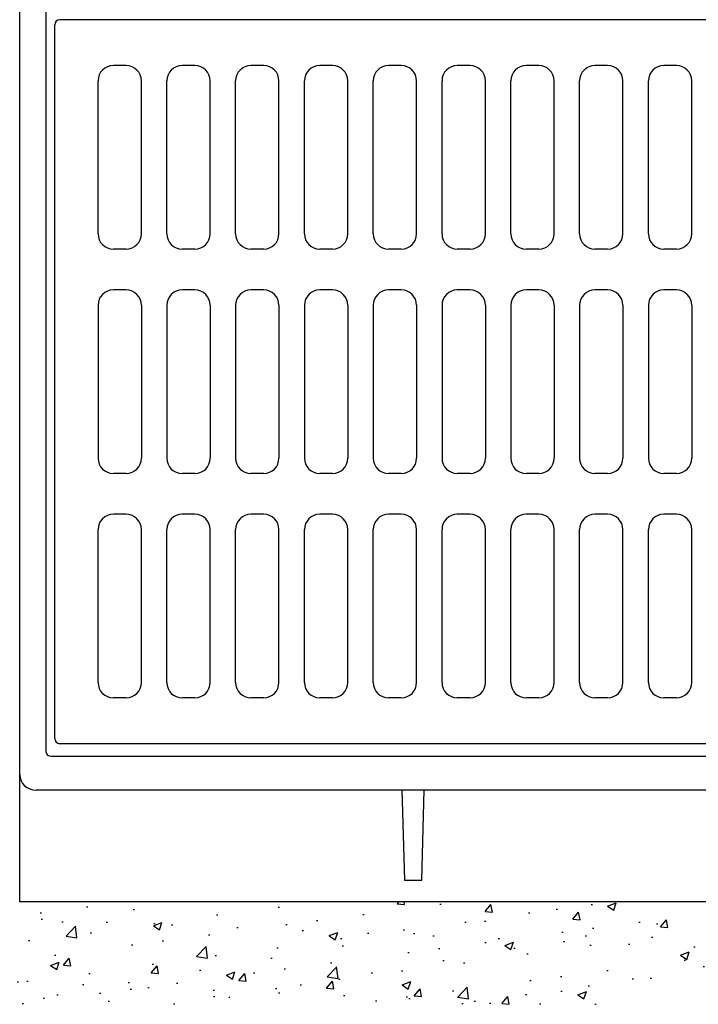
# Model space of a CAD drawing. Header units: feet. Extents: x 6 to 192, y 3 to 30.
# Tile 23 of 30: x 52.35 to 53.74, y 19.75 to 21.77. Entities that reach past the tile are written whole.
import ezdxf

# ---------------------------------------------------------------- set-up
doc = ezdxf.new("R2010")
doc.units = ezdxf.units.FT
doc.header["$MEASUREMENT"] = 0
doc.layers.add('P-HATCH', color=247, linetype='Continuous')

msp = doc.modelspace()

# ---------------------------------------------------------------- hatches: boundary and pattern name
at = {"layer": 'P-HATCH'}
h = msp.add_hatch(dxfattribs=at)
h.set_pattern_fill('AR-CONC', color=256, scale=0.025)
h.set_pattern_definition([(50, (0, 0), (0.17931505, -0.01568803), [0.01875, -0.20625]), (355, (0, 0), (-0.03468783, 0.18804803), [0.015, -0.165]), (100.45144, (0.01494, -0.0013), (0.1446272, 0.17236), [0.01593505, -0.1752855]), (46.1842, (0, 0.05), (0.2668103, -0.0413798), [0.028125, -0.309375]), (96.63564, (0.02223, 0.04655), (0.2336655, 0.2435297), [0.0239026, -0.2629284]), (351.18416, (0, 0.05), (0.2336655, 0.2435297), [0.0225, -0.2475]), (21, (0.025, 0.0375), (0.14922676, -0.10065472), [0.01875, -0.20625]), (326, (0.025, 0.0375), (0.06082883, 0.1812875), [0.015, -0.165]), (71.45144, (0.03744, 0.02911), (0.2100556, 0.0806328), [0.01593505, -0.1752855]), (37.5, (0, 0), (0.003039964, 0.08322346), [0, -0.163, 0, -0.1675, 0, -0.165625]), (7.5, (0, 0), (0.06576738, 0.09860293), [0, -0.0955, 0, -0.15925, 0, -0.063125]), (327.5, (-0.05575, 0), (0.13345561, -0.00563872), [0, -0.0625, 0, -0.195, 0, -0.25875]), (317.5, (-0.08075, 0), (0.14579654, 0.02502625), [0, -0.08125, 0, -0.1295, 0, -0.18375])])
h.paths.add_polyline_path([(53.85952, 19.96298), (50.84889, 19.96298), (50.84876, 19.75366), (53.85952, 19.75366)])

# ---------------------------------------------------------------- linework, layer by layer
at = {"layer": 'P-HATCH', "linetype": 'Continuous'}
for p, q in [((52.35414, 20.2229), (52.35414, 22.28288)), ((53.89454, 20.19128), (52.38751, 20.19128))]:
    msp.add_line(p, q, dxfattribs=at)
at = {"layer": 'P-HATCH'}
for p, q in [((55.35288, 21.76518), (52.43621, 21.76518)), ((52.42579, 20.29643), (52.42579, 21.75476)), ((52.57163, 21.67143), (52.54558, 21.67143)), ((52.71225, 21.67143), (52.68621, 21.67143)), ((52.85288, 21.67143), (52.82683, 21.67143)), ((52.9935, 21.67143), (52.96746, 21.67143)), ((53.13413, 21.67143), (53.10808, 21.67143)), ((53.27475, 21.67143), (53.24871, 21.67143)), ((53.41538, 21.67143), (53.38933, 21.67143)), ((53.556, 21.67143), (53.52996, 21.67143)), ((53.69663, 21.67143), (53.67058, 21.67143)), ((52.51433, 21.32768), (52.51433, 21.64018)), ((52.60288, 21.32768), (52.60288, 21.64018)), ((52.65496, 21.32768), (52.65496, 21.64018)), ((52.7435, 21.32768), (52.7435, 21.64018)), ((52.79558, 21.32768), (52.79558, 21.64018)), ((52.88413, 21.32768), (52.88413, 21.64018)), ((52.93621, 21.32768), (52.93621, 21.64018)), ((53.02475, 21.32768), (53.02475, 21.64018)), ((53.07683, 21.32768), (53.07683, 21.64018)), ((53.16538, 21.32768), (53.16538, 21.64018)), ((53.21746, 21.32768), (53.21746, 21.64018)), ((53.306, 21.32768), (53.306, 21.64018)), ((53.35808, 21.32768), (53.35808, 21.64018)), ((53.44663, 21.32768), (53.44663, 21.64018)), ((53.49871, 21.32768), (53.49871, 21.64018)), ((53.58725, 21.32768), (53.58725, 21.64018)), ((53.63933, 21.32768), (53.63933, 21.64018)), ((53.72788, 21.32768), (53.72788, 21.64018)), ((52.57163, 21.29643), (52.54558, 21.29643)), ((52.71225, 21.29643), (52.68621, 21.29643)), ((52.85288, 21.29643), (52.82683, 21.29643)), ((52.9935, 21.29643), (52.96746, 21.29643)), ((53.13413, 21.29643), (53.10808, 21.29643)), ((53.27475, 21.29643), (53.24871, 21.29643)), ((53.41538, 21.29643), (53.38933, 21.29643)), ((53.556, 21.29643), (53.52996, 21.29643)), ((53.69663, 21.29643), (53.67058, 21.29643)), ((52.57163, 21.2131), (52.54558, 21.2131)), ((52.71225, 21.2131), (52.68621, 21.2131)), ((52.85288, 21.2131), (52.82683, 21.2131)), ((52.9935, 21.2131), (52.96746, 21.2131)), ((53.13413, 21.2131), (53.10808, 21.2131)), ((53.27475, 21.2131), (53.24871, 21.2131)), ((53.41538, 21.2131), (53.38933, 21.2131)), ((53.556, 21.2131), (53.52996, 21.2131)), ((53.69663, 21.2131), (53.67058, 21.2131)), ((52.51433, 21.18185), (52.51433, 20.86935)), ((52.60288, 21.18185), (52.60288, 20.86935)), ((52.65496, 21.18185), (52.65496, 20.86935)), ((52.7435, 21.18185), (52.7435, 20.86935)), ((52.79558, 21.18185), (52.79558, 20.86935)), ((52.88413, 21.18185), (52.88413, 20.86935)), ((52.93621, 21.18185), (52.93621, 20.86935)), ((53.02475, 21.18185), (53.02475, 20.86935)), ((53.07683, 21.18185), (53.07683, 20.86935)), ((53.16538, 21.18185), (53.16538, 20.86935)), ((53.21746, 21.18185), (53.21746, 20.86935)), ((53.306, 21.18185), (53.306, 20.86935)), ((53.35808, 21.18185), (53.35808, 20.86935)), ((53.44663, 21.18185), (53.44663, 20.86935)), ((53.49871, 21.18185), (53.49871, 20.86935)), ((53.58725, 21.18185), (53.58725, 20.86935)), ((53.63933, 21.18185), (53.63933, 20.86935)), ((53.72788, 21.18185), (53.72788, 20.86935)), ((52.57163, 20.8381), (52.54558, 20.8381)), ((52.71225, 20.8381), (52.68621, 20.8381)), ((52.85288, 20.8381), (52.82683, 20.8381)), ((52.9935, 20.8381), (52.96746, 20.8381)), ((53.13413, 20.8381), (53.10808, 20.8381)), ((53.27475, 20.8381), (53.24871, 20.8381)), ((53.41538, 20.8381), (53.38933, 20.8381)), ((53.556, 20.8381), (53.52996, 20.8381)), ((53.69663, 20.8381), (53.67058, 20.8381)), ((52.57163, 20.75476), (52.54558, 20.75476)), ((52.71225, 20.75476), (52.68621, 20.75476)), ((52.85288, 20.75476), (52.82683, 20.75476)), ((52.9935, 20.75476), (52.96746, 20.75476)), ((53.13413, 20.75476), (53.10808, 20.75476)), ((53.27475, 20.75476), (53.24871, 20.75476)), ((53.41538, 20.75476), (53.38933, 20.75476)), ((53.556, 20.75476), (53.52996, 20.75476)), ((53.69663, 20.75476), (53.67058, 20.75476)), ((52.51433, 20.41101), (52.51433, 20.72351)), ((52.60288, 20.41101), (52.60288, 20.72351)), ((52.65496, 20.41101), (52.65496, 20.72351)), ((52.7435, 20.41101), (52.7435, 20.72351)), ((52.79558, 20.41101), (52.79558, 20.72351)), ((52.88413, 20.41101), (52.88413, 20.72351)), ((52.93621, 20.41101), (52.93621, 20.72351)), ((53.02475, 20.41101), (53.02475, 20.72351)), ((53.07683, 20.41101), (53.07683, 20.72351)), ((53.16538, 20.41101), (53.16538, 20.72351)), ((53.21746, 20.41101), (53.21746, 20.72351)), ((53.306, 20.41101), (53.306, 20.72351)), ((53.35808, 20.41101), (53.35808, 20.72351)), ((53.44663, 20.41101), (53.44663, 20.72351)), ((53.49871, 20.41101), (53.49871, 20.72351)), ((53.58725, 20.41101), (53.58725, 20.72351)), ((53.63933, 20.41101), (53.63933, 20.72351)), ((53.72788, 20.41101), (53.72788, 20.72351)), ((52.57163, 20.37976), (52.54558, 20.37976)), ((52.71225, 20.37976), (52.68621, 20.37976)), ((52.85288, 20.37976), (52.82683, 20.37976)), ((52.9935, 20.37976), (52.96746, 20.37976)), ((53.13413, 20.37976), (53.10808, 20.37976)), ((53.27475, 20.37976), (53.24871, 20.37976)), ((53.41538, 20.37976), (53.38933, 20.37976)), ((53.556, 20.37976), (53.52996, 20.37976)), ((53.69663, 20.37976), (53.67058, 20.37976)), ((55.35288, 20.28601), (52.43621, 20.28601))]:
    msp.add_line(p, q, dxfattribs=at)
at = {"layer": 'P-HATCH', "linetype": 'Continuous'}
for points in [[(53.89454, 20.25977), (52.41912, 20.25977, -0.3619387), (52.40858, 20.26855), (52.40858, 21.78264)], [(55.68705, 20.19198), (55.68705, 20.17211, -0.4033832), (55.47793, 19.96298), (52.35414, 19.96298), (52.35414, 20.2229)]]:
    msp.add_lwpolyline(points, format="xyb", dxfattribs=at)
msp.add_lwpolyline([(53.13564, 20.19198), (53.14091, 20.00758), (53.17603, 20.00758), (53.18129, 20.19198)], dxfattribs=at)
at = {"layer": 'P-HATCH'}
for centre, radius, start, end in [((52.43621, 21.75476), 0.01042, 90, 180), ((52.54558, 21.64018), 0.03125, 90, 180), ((52.57163, 21.64018), 0.03125, 0, 90), ((52.68621, 21.64018), 0.03125, 90, 180), ((52.71225, 21.64018), 0.03125, 0, 90), ((52.82683, 21.64018), 0.03125, 90, 180), ((52.85288, 21.64018), 0.03125, 0, 90), ((52.96746, 21.64018), 0.03125, 90, 180), ((52.9935, 21.64018), 0.03125, 0, 90), ((53.10808, 21.64018), 0.03125, 90, 180), ((53.13413, 21.64018), 0.03125, 0, 90), ((53.24871, 21.64018), 0.03125, 90, 180), ((53.27475, 21.64018), 0.03125, 0, 90), ((53.38933, 21.64018), 0.03125, 90, 180), ((53.41538, 21.64018), 0.03125, 0, 90), ((53.52996, 21.64018), 0.03125, 90, 180), ((53.556, 21.64018), 0.03125, 0, 90), ((53.67058, 21.64018), 0.03125, 90, 180), ((53.69663, 21.64018), 0.03125, 0, 90), ((52.54558, 21.32768), 0.03125, 180, 270), ((52.57163, 21.32768), 0.03125, 270, 0), ((52.68621, 21.32768), 0.03125, 180, 270), ((52.71225, 21.32768), 0.03125, 270, 0), ((52.82683, 21.32768), 0.03125, 180, 270), ((52.85288, 21.32768), 0.03125, 270, 0), ((52.96746, 21.32768), 0.03125, 180, 270), ((52.9935, 21.32768), 0.03125, 270, 0), ((53.10808, 21.32768), 0.03125, 180, 270), ((53.13413, 21.32768), 0.03125, 270, 0), ((53.24871, 21.32768), 0.03125, 180, 270), ((53.27475, 21.32768), 0.03125, 270, 0), ((53.38933, 21.32768), 0.03125, 180, 270), ((53.41538, 21.32768), 0.03125, 270, 0), ((53.52996, 21.32768), 0.03125, 180, 270), ((53.556, 21.32768), 0.03125, 270, 0), ((53.67058, 21.32768), 0.03125, 180, 270), ((53.69663, 21.32768), 0.03125, 270, 0), ((52.54558, 21.18185), 0.03125, 90, 180), ((52.57163, 21.18185), 0.03125, 0, 90), ((52.68621, 21.18185), 0.03125, 90, 180), ((52.71225, 21.18185), 0.03125, 0, 90), ((52.82683, 21.18185), 0.03125, 90, 180), ((52.85288, 21.18185), 0.03125, 0, 90), ((52.96746, 21.18185), 0.03125, 90, 180), ((52.9935, 21.18185), 0.03125, 0, 90), ((53.10808, 21.18185), 0.03125, 90, 180), ((53.13413, 21.18185), 0.03125, 0, 90), ((53.24871, 21.18185), 0.03125, 90, 180), ((53.27475, 21.18185), 0.03125, 0, 90), ((53.38933, 21.18185), 0.03125, 90, 180), ((53.41538, 21.18185), 0.03125, 0, 90), ((53.52996, 21.18185), 0.03125, 90, 180), ((53.556, 21.18185), 0.03125, 0, 90), ((53.67058, 21.18185), 0.03125, 90, 180), ((53.69663, 21.18185), 0.03125, 0, 90), ((52.54558, 20.86935), 0.03125, 180, 270), ((52.57163, 20.86935), 0.03125, 270, 0), ((52.68621, 20.86935), 0.03125, 180, 270), ((52.71225, 20.86935), 0.03125, 270, 0), ((52.82683, 20.86935), 0.03125, 180, 270), ((52.85288, 20.86935), 0.03125, 270, 0), ((52.96746, 20.86935), 0.03125, 180, 270), ((52.9935, 20.86935), 0.03125, 270, 0), ((53.10808, 20.86935), 0.03125, 180, 270), ((53.13413, 20.86935), 0.03125, 270, 0), ((53.24871, 20.86935), 0.03125, 180, 270), ((53.27475, 20.86935), 0.03125, 270, 0), ((53.38933, 20.86935), 0.03125, 180, 270), ((53.41538, 20.86935), 0.03125, 270, 0), ((53.52996, 20.86935), 0.03125, 180, 270), ((53.556, 20.86935), 0.03125, 270, 0), ((53.67058, 20.86935), 0.03125, 180, 270), ((53.69663, 20.86935), 0.03125, 270, 0), ((52.54558, 20.72351), 0.03125, 90, 180), ((52.57163, 20.72351), 0.03125, 0, 90), ((52.68621, 20.72351), 0.03125, 90, 180), ((52.71225, 20.72351), 0.03125, 0, 90), ((52.82683, 20.72351), 0.03125, 90, 180), ((52.85288, 20.72351), 0.03125, 0, 90), ((52.96746, 20.72351), 0.03125, 90, 180), ((52.9935, 20.72351), 0.03125, 0, 90), ((53.10808, 20.72351), 0.03125, 90, 180), ((53.13413, 20.72351), 0.03125, 0, 90), ((53.24871, 20.72351), 0.03125, 90, 180), ((53.27475, 20.72351), 0.03125, 0, 90), ((53.38933, 20.72351), 0.03125, 90, 180), ((53.41538, 20.72351), 0.03125, 0, 90), ((53.52996, 20.72351), 0.03125, 90, 180), ((53.556, 20.72351), 0.03125, 0, 90), ((53.67058, 20.72351), 0.03125, 90, 180), ((53.69663, 20.72351), 0.03125, 0, 90), ((52.54558, 20.41101), 0.03125, 180, 270), ((52.57163, 20.41101), 0.03125, 270, 0), ((52.68621, 20.41101), 0.03125, 180, 270), ((52.71225, 20.41101), 0.03125, 270, 0), ((52.82683, 20.41101), 0.03125, 180, 270), ((52.85288, 20.41101), 0.03125, 270, 0), ((52.96746, 20.41101), 0.03125, 180, 270), ((52.9935, 20.41101), 0.03125, 270, 0), ((53.10808, 20.41101), 0.03125, 180, 270), ((53.13413, 20.41101), 0.03125, 270, 0), ((53.24871, 20.41101), 0.03125, 180, 270), ((53.27475, 20.41101), 0.03125, 270, 0), ((53.38933, 20.41101), 0.03125, 180, 270), ((53.41538, 20.41101), 0.03125, 270, 0), ((53.52996, 20.41101), 0.03125, 180, 270), ((53.556, 20.41101), 0.03125, 270, 0), ((53.67058, 20.41101), 0.03125, 180, 270), ((53.69663, 20.41101), 0.03125, 270, 0), ((52.43621, 20.29643), 0.01042, 180, 270)]:
    msp.add_arc(centre, radius, start, end, dxfattribs=at)
at = {"layer": 'P-HATCH', "linetype": 'Continuous'}
msp.add_arc((52.3868, 20.22395), 0.03268, 181.85797, 271.24437, dxfattribs=at)

doc.saveas('drawing.dxf')
